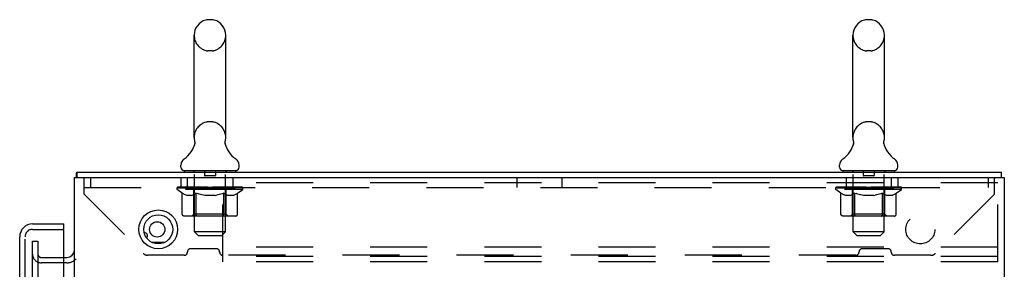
# Model space of a CAD drawing. Header units: inches. Extents: x 0 to 201, y 0 to 130.
# Tile 35 of 36: x 122 to 141, y 85 to 90. Entities that reach past the tile are written whole.
import ezdxf

# ---------------------------------------------------------------- set-up
doc = ezdxf.new("R2010")
doc.units = ezdxf.units.IN
doc.header["$LTSCALE"] = 11.043285
doc.header["$MEASUREMENT"] = 0
doc.linetypes.add('HIDDEN', pattern=[0.2, 0.1, -0.1])
doc.layers.get('0').update_dxf_attribs({"linetype": 'CONTINUOUS'})
doc.layers.add('DEFAULT_2', color=8, linetype='HIDDEN')
doc.layers.add('DOOR_ASSEMBLY', color=7, linetype='CONTINUOUS')

msp = doc.modelspace()

# ---------------------------------------------------------------- linework, layer by layer
at = {"color": 7, "linetype": 'Continuous'}
for p, q in [((125.504, 89.85), (125.417, 89.85)), ((138.254, 89.85), (138.167, 89.85)), ((125.154, 87.575), (125.154, 89.55)), ((125.766, 87.575), (125.766, 89.55)), ((137.904, 87.575), (137.904, 89.55)), ((138.516, 87.575), (138.516, 89.55)), ((125.755, 87.486), (125.756, 87.491)), ((125.755, 87.481), (125.755, 87.486)), ((125.755, 87.476), (125.755, 87.481)), ((125.756, 87.491), (125.756, 87.496)), ((125.757, 87.501), (125.758, 87.505)), ((138.505, 87.486), (138.506, 87.491)), ((138.505, 87.481), (138.505, 87.486)), ((138.505, 87.476), (138.505, 87.481)), ((138.506, 87.491), (138.506, 87.496)), ((138.507, 87.501), (138.508, 87.505)), ((125.16, 87.432), (125.159, 87.427)), ((125.754, 87.471), (125.755, 87.476)), ((125.755, 87.466), (125.754, 87.471)), ((125.755, 87.461), (125.755, 87.466)), ((125.755, 87.456), (125.755, 87.461)), ((125.756, 87.451), (125.755, 87.456)), ((125.757, 87.446), (125.756, 87.451)), ((125.758, 87.442), (125.757, 87.446)), ((125.759, 87.438), (125.758, 87.442)), ((137.91, 87.432), (137.909, 87.427)), ((138.504, 87.471), (138.505, 87.476)), ((138.505, 87.466), (138.504, 87.471)), ((138.505, 87.461), (138.505, 87.466)), ((138.505, 87.456), (138.505, 87.461)), ((138.506, 87.451), (138.505, 87.456)), ((138.507, 87.446), (138.506, 87.451)), ((138.508, 87.442), (138.507, 87.446)), ((138.509, 87.438), (138.508, 87.442)), ((124.898, 87.003), (124.898, 87.043)), ((124.96, 86.934), (124.96, 86.904)), ((125.96, 86.934), (124.96, 86.934)), ((125.96, 86.934), (125.96, 86.904)), ((126.023, 87.003), (126.023, 87.043)), ((137.648, 87.003), (137.648, 87.043)), ((137.71, 86.934), (137.71, 86.904)), ((138.71, 86.934), (137.71, 86.934)), ((138.71, 86.934), (138.71, 86.904)), ((138.773, 87.003), (138.773, 87.043)), ((122.887, 86.8), (122.887, 86.904)), ((140.783, 86.8), (140.783, 86.904))]:
    msp.add_line(p, q, dxfattribs=at)
at = {"color": 3, "linetype": 'Continuous'}
for p, q in [((122.835, 8.268), (122.835, 86.8)), ((122.835, 86.8), (140.835, 86.8)), ((122.887, 86.904), (140.783, 86.904)), ((140.835, 86.8), (140.835, 8.268)), ((124.332, 85.55), (124.589, 85.55)), ((122.631, 85.258), (122.693, 85.258))]:
    msp.add_line(p, q, dxfattribs=at)
at = {"color": 7, "linetype": 'Continuous'}
for points in [[(125.162, 87.505), (125.163, 87.501), (125.164, 87.496), (125.165, 87.491), (125.166, 87.486), (125.166, 87.481), (125.166, 87.476), (125.166, 87.471), (125.166, 87.466), (125.166, 87.461), (125.165, 87.456), (125.165, 87.451), (125.164, 87.446), (125.163, 87.442), (125.162, 87.437), (125.16, 87.432)], [(125.756, 87.496), (125.757, 87.501), (125.758, 87.505)], [(137.912, 87.505), (137.913, 87.501), (137.914, 87.496), (137.915, 87.491), (137.916, 87.486), (137.916, 87.481), (137.916, 87.476), (137.916, 87.471), (137.916, 87.466), (137.916, 87.461), (137.915, 87.456), (137.915, 87.451), (137.914, 87.446), (137.913, 87.442), (137.912, 87.437), (137.91, 87.432)], [(138.506, 87.496), (138.507, 87.501), (138.508, 87.505)]]:
    msp.add_lwpolyline(points, dxfattribs=at)
at = {"color": 3, "linetype": 'Continuous'}
for points in [[(122.875, 86.8), (122.876, 86.805), (122.876, 86.81), (122.877, 86.816), (122.878, 86.821), (122.878, 86.827), (122.878, 86.832), (122.879, 86.838), (122.879, 86.843), (122.879, 86.848), (122.879, 86.853)], [(122.879, 86.853), (122.879, 86.867), (122.879, 86.871), (122.879, 86.875), (122.879, 86.878), (122.879, 86.882), (122.88, 86.885), (122.88, 86.889), (122.88, 86.891), (122.881, 86.894), (122.881, 86.896), (122.882, 86.898), (122.882, 86.899), (122.883, 86.901), (122.883, 86.902), (122.884, 86.903), (122.885, 86.903), (122.885, 86.904), (122.886, 86.904), (122.887, 86.904)]]:
    msp.add_lwpolyline(points, dxfattribs=at)
for centre, radius in [((124.46, 85.8), 0.375), ((124.439, 85.8), 0.148)]:
    msp.add_circle(centre, radius, dxfattribs=at)
at = {"color": 7, "linetype": 'Continuous'}
msp.add_circle((124.46, 85.8), 0.281, dxfattribs=at)
for centre, radius, start, end in [((125.46, 89.55), 0.306, 105.6303, 180), ((125.417, 89.706), 0.144, 90, 105.6303), ((125.504, 89.706), 0.144, 74.3697, 90), ((125.46, 89.55), 0.306, 0, 74.3697), ((138.21, 89.55), 0.306, 105.6303, 180), ((138.167, 89.706), 0.144, 90, 105.6303), ((138.254, 89.706), 0.144, 74.3697, 90), ((138.21, 89.55), 0.306, 0, 74.3697), ((125.46, 87.575), 0.306, 180, 193.2053), ((125.46, 87.575), 0.306, 346.7947, 360), ((138.21, 87.575), 0.306, 180, 193.2053), ((138.21, 87.575), 0.306, 346.7947, 360), ((124.662, 87.591), 0.523, 304.6624, 347.2389), ((126.258, 87.591), 0.523, 192.7611, 235.3376), ((137.412, 87.591), 0.523, 304.6624, 347.2389), ((139.008, 87.591), 0.523, 192.7611, 235.3376), ((125.042, 87.043), 0.144, 124.6624, 180), ((125.879, 87.043), 0.144, 360, 55.3376), ((137.792, 87.043), 0.144, 124.6624, 180), ((138.629, 87.043), 0.144, 360, 55.3376), ((124.967, 87.003), 0.069, 180, 265), ((125.954, 87.003), 0.069, 275, 360), ((137.717, 87.003), 0.069, 180, 265), ((138.704, 87.003), 0.069, 275, 360)]:
    msp.add_arc(centre, radius, start, end, dxfattribs=at)
at = {"color": 3, "linetype": 'Continuous'}
for centre, radius, start, end in [((124.189, 85.675), 0.0625, 316.8412, 92.6162), ((122.693, 85.401), 0.142, 270, 360)]:
    msp.add_arc(centre, radius, start, end, dxfattribs=at)
at = {"layer": 'DEFAULT_2', "color": 8, "linetype": 'HIDDEN'}
for p, q in [((125.504, 89.25), (125.417, 89.25)), ((138.254, 89.25), (138.167, 89.25)), ((125.504, 87.875), (125.417, 87.875)), ((138.254, 87.875), (138.167, 87.875)), ((125.148, 86.934), (125.148, 86.904)), ((125.355, 86.924), (125.355, 86.844)), ((125.565, 86.924), (125.565, 86.844)), ((125.773, 86.934), (125.773, 86.904)), ((137.898, 86.934), (137.898, 86.904)), ((138.105, 86.924), (138.105, 86.844)), ((138.315, 86.924), (138.315, 86.844)), ((138.523, 86.934), (138.523, 86.904)), ((123.023, 86.482), (123.023, 86.8)), ((123.148, 86.8), (123.148, 86.612)), ((124.898, 86.8), (124.898, 86.612)), ((125.02, 86.8), (125.02, 86.612)), ((125.16, 85.753), (125.16, 86.904)), ((125.555, 86.834), (125.365, 86.834)), ((125.71, 85.175), (125.71, 86.8)), ((125.76, 85.753), (125.76, 86.904)), ((125.9, 86.8), (125.9, 86.612)), ((131.398, 86.8), (131.398, 86.612)), ((132.273, 86.8), (132.273, 86.612)), ((137.773, 86.8), (137.773, 86.612)), ((137.91, 85.753), (137.91, 86.904)), ((138.305, 86.834), (138.115, 86.834)), ((138.51, 85.753), (138.51, 86.904)), ((138.648, 86.8), (138.648, 86.612)), ((138.773, 86.8), (138.773, 86.612)), ((140.523, 86.8), (140.523, 86.612)), ((140.648, 86.482), (140.648, 86.8)), ((140.71, 85.175), (140.71, 86.8)), ((123.023, 86.612), (140.648, 86.612)), ((124.827, 86.568), (124.827, 86.608)), ((124.827, 86.608), (125.133, 86.608)), ((124.924, 86.5), (124.827, 86.568)), ((126.094, 86.568), (124.827, 86.568)), ((124.828, 86.608), (124.828, 86.612)), ((124.948, 86.611), (124.828, 86.612)), ((124.837, 86.608), (124.837, 86.614)), ((124.845, 86.604), (124.845, 86.608)), ((124.845, 86.604), (126.075, 86.604)), ((124.854, 86.604), (124.854, 86.608)), ((124.855, 86.604), (124.855, 86.608)), ((124.865, 86.608), (124.865, 86.614)), ((124.882, 86.604), (124.882, 86.608)), ((124.883, 86.604), (124.883, 86.608)), ((124.912, 86.608), (124.912, 86.614)), ((124.926, 86.604), (124.926, 86.608)), ((124.929, 86.604), (124.929, 86.608)), ((124.948, 86.608), (124.948, 86.611)), ((124.975, 86.608), (124.975, 86.614)), ((124.977, 86.604), (124.977, 86.608)), ((124.977, 86.604), (124.977, 86.608)), ((124.98, 86.604), (124.98, 86.608)), ((124.988, 86.604), (124.988, 86.608)), ((124.988, 86.604), (124.988, 86.608)), ((124.991, 86.604), (124.991, 86.608)), ((124.994, 86.604), (124.994, 86.609)), ((124.999, 86.604), (124.999, 86.608)), ((125.013, 86.604), (125.013, 86.608)), ((125.031, 86.604), (125.031, 86.61)), ((125.031, 86.604), (125.031, 86.608)), ((125.052, 86.604), (125.052, 86.608)), ((125.052, 86.604), (125.052, 86.608)), ((125.053, 86.608), (125.053, 86.614)), ((125.063, 86.604), (125.063, 86.608)), ((125.067, 86.604), (125.067, 86.608)), ((125.076, 86.604), (125.076, 86.608)), ((125.088, 86.604), (125.088, 86.612)), ((125.103, 86.604), (125.103, 86.608)), ((125.106, 86.604), (125.106, 86.608)), ((125.133, 86.604), (125.133, 86.608)), ((125.2, 86.608), (125.138, 86.608)), ((125.144, 86.608), (125.144, 86.614)), ((125.148, 86.096), (125.148, 86.565)), ((125.151, 86.604), (125.151, 86.608)), ((125.155, 86.604), (125.155, 86.608)), ((125.161, 86.604), (125.161, 86.613)), ((125.165, 86.604), (125.165, 86.608)), ((125.176, 86.604), (125.176, 86.608)), ((125.2, 86.604), (125.2, 86.608)), ((125.275, 86.608), (125.216, 86.608)), ((125.237, 86.604), (125.237, 86.608)), ((125.244, 86.608), (125.244, 86.614)), ((125.247, 86.604), (125.247, 86.608)), ((125.25, 86.604), (125.25, 86.614)), ((125.253, 86.604), (125.253, 86.608)), ((125.26, 86.604), (125.26, 86.608)), ((125.275, 86.604), (125.275, 86.608)), ((125.356, 86.608), (125.301, 86.608)), ((125.314, 86.604), (125.314, 86.608)), ((125.346, 86.608), (125.46, 86.614)), ((125.35, 86.608), (125.35, 86.614)), ((125.351, 86.614), (125.35, 86.614)), ((125.351, 86.608), (125.351, 86.614)), ((125.351, 86.604), (125.351, 86.608)), ((125.355, 86.604), (125.355, 86.608)), ((125.356, 86.604), (125.356, 86.608)), ((125.356, 86.604), (125.356, 86.608)), ((125.44, 86.608), (125.391, 86.608)), ((125.397, 86.604), (125.397, 86.608)), ((125.44, 86.604), (125.44, 86.608)), ((125.458, 86.608), (125.458, 86.608)), ((125.458, 86.604), (125.458, 86.608)), ((125.458, 86.604), (125.458, 86.608)), ((125.46, 86.608), (125.46, 86.614)), ((125.46, 86.614), (125.575, 86.608)), ((125.463, 86.604), (125.463, 86.608)), ((125.463, 86.604), (125.463, 86.608)), ((125.463, 86.608), (125.463, 86.608)), ((125.481, 86.604), (125.481, 86.608)), ((125.481, 86.608), (125.529, 86.608)), ((125.524, 86.604), (125.524, 86.608)), ((125.564, 86.604), (125.564, 86.608)), ((125.565, 86.604), (125.565, 86.608)), ((125.565, 86.608), (125.619, 86.608)), ((125.566, 86.604), (125.566, 86.608)), ((125.57, 86.608), (125.57, 86.614)), ((125.57, 86.608), (125.57, 86.614)), ((125.57, 86.614), (125.57, 86.614)), ((125.57, 86.604), (125.57, 86.608)), ((125.606, 86.604), (125.606, 86.608)), ((125.645, 86.604), (125.645, 86.608)), ((125.645, 86.608), (125.705, 86.608)), ((125.661, 86.604), (125.661, 86.608)), ((125.668, 86.604), (125.668, 86.608)), ((125.671, 86.604), (125.671, 86.614)), ((125.673, 86.604), (125.673, 86.608)), ((125.677, 86.608), (125.677, 86.614)), ((125.684, 86.604), (125.684, 86.608)), ((140.71, 86.696), (125.71, 86.696)), ((125.72, 86.604), (125.72, 86.608)), ((125.72, 86.608), (125.782, 86.608)), ((125.744, 86.604), (125.744, 86.608)), ((125.755, 86.604), (125.755, 86.608)), ((125.759, 86.604), (125.759, 86.613)), ((125.766, 86.604), (125.766, 86.608)), ((125.77, 86.604), (125.77, 86.608)), ((125.773, 86.096), (125.773, 86.565)), ((125.777, 86.608), (125.777, 86.614)), ((125.787, 86.604), (125.787, 86.608)), ((125.787, 86.608), (125.989, 86.608)), ((125.815, 86.604), (125.815, 86.608)), ((125.818, 86.604), (125.818, 86.608)), ((125.833, 86.604), (125.833, 86.612)), ((125.844, 86.604), (125.844, 86.608)), ((125.854, 86.604), (125.854, 86.608)), ((125.858, 86.604), (125.858, 86.608)), ((125.867, 86.608), (125.867, 86.614)), ((125.869, 86.604), (125.869, 86.608)), ((125.869, 86.604), (125.869, 86.608)), ((125.889, 86.604), (125.889, 86.61)), ((125.89, 86.604), (125.89, 86.608)), ((125.908, 86.604), (125.908, 86.608)), ((125.922, 86.604), (125.922, 86.608)), ((125.926, 86.604), (125.926, 86.609)), ((125.93, 86.604), (125.93, 86.608)), ((125.933, 86.604), (125.933, 86.608)), ((125.933, 86.604), (125.933, 86.608)), ((125.94, 86.604), (125.94, 86.608)), ((125.943, 86.604), (125.943, 86.608)), ((125.944, 86.604), (125.944, 86.608)), ((125.945, 86.608), (125.945, 86.614)), ((125.992, 86.604), (125.992, 86.608)), ((125.994, 86.604), (125.994, 86.608)), ((125.994, 86.498), (126.094, 86.568)), ((126.009, 86.608), (126.009, 86.614)), ((126.037, 86.604), (126.037, 86.608)), ((126.039, 86.604), (126.039, 86.608)), ((126.055, 86.608), (126.055, 86.614)), ((126.066, 86.604), (126.066, 86.608)), ((126.066, 86.604), (126.066, 86.608)), ((126.075, 86.604), (126.075, 86.608)), ((126.084, 86.608), (126.084, 86.614)), ((126.094, 86.568), (126.094, 86.614)), ((137.577, 86.568), (137.577, 86.608)), ((137.577, 86.608), (137.883, 86.608)), ((137.674, 86.5), (137.577, 86.568)), ((138.844, 86.568), (137.577, 86.568)), ((137.578, 86.608), (137.578, 86.612)), ((137.698, 86.611), (137.578, 86.612)), ((137.587, 86.608), (137.587, 86.614)), ((137.595, 86.604), (137.595, 86.608)), ((137.595, 86.604), (138.825, 86.604)), ((137.604, 86.604), (137.604, 86.608)), ((137.605, 86.604), (137.605, 86.608)), ((137.615, 86.608), (137.615, 86.614)), ((137.632, 86.604), (137.632, 86.608)), ((137.633, 86.604), (137.633, 86.608)), ((137.662, 86.608), (137.662, 86.614)), ((137.676, 86.604), (137.676, 86.608)), ((137.679, 86.604), (137.679, 86.608)), ((137.698, 86.608), (137.698, 86.611)), ((137.725, 86.608), (137.725, 86.614)), ((137.727, 86.604), (137.727, 86.608)), ((137.727, 86.604), (137.727, 86.608)), ((137.73, 86.604), (137.73, 86.608)), ((137.738, 86.604), (137.738, 86.608)), ((137.738, 86.604), (137.738, 86.608)), ((137.741, 86.604), (137.741, 86.608)), ((137.744, 86.604), (137.744, 86.609)), ((137.749, 86.604), (137.749, 86.608)), ((137.763, 86.604), (137.763, 86.608)), ((137.781, 86.604), (137.781, 86.61)), ((137.781, 86.604), (137.781, 86.608)), ((137.802, 86.604), (137.802, 86.608)), ((137.802, 86.604), (137.802, 86.608)), ((137.803, 86.608), (137.803, 86.614)), ((137.813, 86.604), (137.813, 86.608)), ((137.817, 86.604), (137.817, 86.608)), ((137.826, 86.604), (137.826, 86.608)), ((137.838, 86.604), (137.838, 86.612)), ((137.853, 86.604), (137.853, 86.608)), ((137.856, 86.604), (137.856, 86.608)), ((137.883, 86.604), (137.883, 86.608)), ((137.95, 86.608), (137.888, 86.608)), ((137.894, 86.608), (137.894, 86.614)), ((137.898, 86.096), (137.898, 86.565)), ((137.901, 86.604), (137.901, 86.608)), ((137.905, 86.604), (137.905, 86.608)), ((137.911, 86.604), (137.911, 86.613)), ((137.915, 86.604), (137.915, 86.608)), ((137.926, 86.604), (137.926, 86.608)), ((137.95, 86.604), (137.95, 86.608)), ((138.025, 86.608), (137.966, 86.608)), ((137.987, 86.604), (137.987, 86.608)), ((137.994, 86.608), (137.994, 86.614)), ((137.997, 86.604), (137.997, 86.608)), ((138, 86.604), (138, 86.614)), ((138.003, 86.604), (138.003, 86.608)), ((138.01, 86.604), (138.01, 86.608)), ((138.025, 86.604), (138.025, 86.608)), ((138.106, 86.608), (138.051, 86.608)), ((138.064, 86.604), (138.064, 86.608)), ((138.096, 86.608), (138.21, 86.614)), ((138.1, 86.608), (138.1, 86.614)), ((138.101, 86.614), (138.1, 86.614)), ((138.101, 86.608), (138.101, 86.614)), ((138.101, 86.604), (138.101, 86.608)), ((138.105, 86.604), (138.105, 86.608)), ((138.106, 86.604), (138.106, 86.608)), ((138.106, 86.604), (138.106, 86.608)), ((138.19, 86.608), (138.141, 86.608)), ((138.147, 86.604), (138.147, 86.608)), ((138.19, 86.604), (138.19, 86.608)), ((138.208, 86.608), (138.208, 86.608)), ((138.208, 86.604), (138.208, 86.608)), ((138.208, 86.604), (138.208, 86.608)), ((138.21, 86.608), (138.21, 86.614)), ((138.21, 86.614), (138.325, 86.608)), ((138.213, 86.604), (138.213, 86.608)), ((138.213, 86.604), (138.213, 86.608)), ((138.213, 86.608), (138.213, 86.608)), ((138.231, 86.604), (138.231, 86.608)), ((138.231, 86.608), (138.279, 86.608)), ((138.274, 86.604), (138.274, 86.608)), ((138.314, 86.604), (138.314, 86.608)), ((138.315, 86.604), (138.315, 86.608)), ((138.315, 86.608), (138.369, 86.608)), ((138.316, 86.604), (138.316, 86.608)), ((138.32, 86.608), (138.32, 86.614)), ((138.32, 86.608), (138.32, 86.614)), ((138.32, 86.614), (138.32, 86.614)), ((138.32, 86.604), (138.32, 86.608)), ((138.356, 86.604), (138.356, 86.608)), ((138.395, 86.604), (138.395, 86.608)), ((138.395, 86.608), (138.455, 86.608)), ((138.411, 86.604), (138.411, 86.608)), ((138.418, 86.604), (138.418, 86.608)), ((138.421, 86.604), (138.421, 86.614)), ((138.423, 86.604), (138.423, 86.608)), ((138.427, 86.608), (138.427, 86.614)), ((138.434, 86.604), (138.434, 86.608)), ((138.47, 86.604), (138.47, 86.608)), ((138.47, 86.608), (138.532, 86.608)), ((138.494, 86.604), (138.494, 86.608)), ((138.505, 86.604), (138.505, 86.608)), ((138.51, 86.604), (138.51, 86.613)), ((138.516, 86.604), (138.516, 86.608)), ((138.52, 86.604), (138.52, 86.608)), ((138.523, 86.096), (138.523, 86.565)), ((138.527, 86.608), (138.527, 86.614)), ((138.537, 86.604), (138.537, 86.608)), ((138.537, 86.608), (138.739, 86.608)), ((138.565, 86.604), (138.565, 86.608)), ((138.568, 86.604), (138.568, 86.608)), ((138.583, 86.604), (138.583, 86.612)), ((138.594, 86.604), (138.594, 86.608)), ((138.604, 86.604), (138.604, 86.608)), ((138.608, 86.604), (138.608, 86.608)), ((138.617, 86.608), (138.617, 86.614)), ((138.619, 86.604), (138.619, 86.608)), ((138.619, 86.604), (138.619, 86.608)), ((138.639, 86.604), (138.639, 86.61)), ((138.64, 86.604), (138.64, 86.608)), ((138.658, 86.604), (138.658, 86.608)), ((138.672, 86.604), (138.672, 86.608)), ((138.676, 86.604), (138.676, 86.609)), ((138.68, 86.604), (138.68, 86.608)), ((138.683, 86.604), (138.683, 86.608)), ((138.683, 86.604), (138.683, 86.608)), ((138.69, 86.604), (138.69, 86.608)), ((138.693, 86.604), (138.693, 86.608)), ((138.694, 86.604), (138.694, 86.608)), ((138.695, 86.608), (138.695, 86.614)), ((138.742, 86.604), (138.742, 86.608)), ((138.744, 86.604), (138.744, 86.608)), ((138.744, 86.498), (138.844, 86.568)), ((138.759, 86.608), (138.759, 86.614)), ((138.787, 86.604), (138.787, 86.608)), ((138.789, 86.604), (138.789, 86.608)), ((138.805, 86.608), (138.805, 86.614)), ((138.816, 86.604), (138.816, 86.608)), ((138.816, 86.604), (138.816, 86.608)), ((138.825, 86.604), (138.825, 86.608)), ((138.834, 86.608), (138.834, 86.614)), ((138.844, 86.568), (138.844, 86.614)), ((123.023, 86.482), (124.168, 85.338)), ((124.924, 86.093), (124.924, 86.5)), ((124.924, 86.5), (124.939, 86.49)), ((124.954, 86.481), (124.939, 86.49)), ((124.968, 86.473), (124.953, 86.481)), ((124.983, 86.466), (124.968, 86.473)), ((124.997, 86.461), (124.982, 86.466)), ((125.011, 86.456), (124.997, 86.461)), ((125.105, 86.456), (125.011, 86.456)), ((125.105, 86.456), (125.119, 86.461)), ((125.134, 86.466), (125.119, 86.461)), ((125.148, 86.473), (125.133, 86.466)), ((125.162, 86.481), (125.148, 86.473)), ((125.177, 86.49), (125.162, 86.481)), ((125.192, 86.499), (125.177, 86.49)), ((125.177, 86.49), (125.192, 86.499)), ((125.192, 86.093), (125.192, 86.499)), ((125.192, 86.499), (125.221, 86.49)), ((125.25, 86.481), (125.22, 86.49)), ((125.278, 86.473), (125.249, 86.481)), ((125.306, 86.466), (125.277, 86.473)), ((125.334, 86.461), (125.305, 86.467)), ((125.361, 86.456), (125.333, 86.461)), ((125.559, 86.456), (125.361, 86.456)), ((125.559, 86.456), (125.587, 86.461)), ((125.615, 86.466), (125.587, 86.461)), ((125.642, 86.473), (125.614, 86.466)), ((125.67, 86.481), (125.642, 86.473)), ((125.698, 86.489), (125.67, 86.48)), ((125.727, 86.499), (125.698, 86.489)), ((125.727, 86.093), (125.727, 86.499)), ((125.727, 86.499), (125.741, 86.489)), ((125.755, 86.481), (125.741, 86.489)), ((125.768, 86.473), (125.755, 86.481)), ((125.782, 86.466), (125.768, 86.473)), ((125.796, 86.461), (125.782, 86.466)), ((125.809, 86.456), (125.795, 86.461)), ((125.913, 86.456), (125.809, 86.456)), ((125.913, 86.456), (125.926, 86.461)), ((125.94, 86.466), (125.926, 86.461)), ((125.953, 86.473), (125.939, 86.466)), ((125.967, 86.48), (125.953, 86.473)), ((125.98, 86.489), (125.966, 86.48)), ((125.994, 86.498), (125.98, 86.489)), ((125.994, 86.093), (125.994, 86.498)), ((137.674, 86.093), (137.674, 86.5)), ((137.674, 86.5), (137.689, 86.49)), ((137.704, 86.481), (137.689, 86.49)), ((137.718, 86.473), (137.703, 86.481)), ((137.733, 86.466), (137.718, 86.473)), ((137.747, 86.461), (137.732, 86.466)), ((137.761, 86.456), (137.747, 86.461)), ((137.855, 86.456), (137.761, 86.456)), ((137.855, 86.456), (137.869, 86.461)), ((137.884, 86.466), (137.869, 86.461)), ((137.898, 86.473), (137.883, 86.466)), ((137.912, 86.481), (137.898, 86.473)), ((137.927, 86.49), (137.912, 86.481)), ((137.942, 86.499), (137.927, 86.49)), ((137.942, 86.093), (137.942, 86.499)), ((137.942, 86.499), (137.971, 86.49)), ((138, 86.481), (137.97, 86.49)), ((138.028, 86.473), (137.999, 86.481)), ((138.056, 86.466), (138.027, 86.473)), ((138.084, 86.461), (138.055, 86.467)), ((138.111, 86.456), (138.083, 86.461)), ((138.309, 86.456), (138.111, 86.456)), ((138.309, 86.456), (138.337, 86.461)), ((138.365, 86.466), (138.337, 86.461)), ((138.392, 86.473), (138.364, 86.466)), ((138.42, 86.481), (138.392, 86.473)), ((138.448, 86.489), (138.42, 86.48)), ((138.477, 86.499), (138.448, 86.489)), ((138.477, 86.093), (138.477, 86.499)), ((138.477, 86.499), (138.491, 86.489)), ((138.505, 86.481), (138.491, 86.489)), ((138.518, 86.473), (138.505, 86.481)), ((138.532, 86.466), (138.518, 86.473)), ((138.546, 86.461), (138.532, 86.466)), ((138.559, 86.456), (138.545, 86.461)), ((138.663, 86.456), (138.559, 86.456)), ((138.663, 86.456), (138.676, 86.461)), ((138.69, 86.466), (138.676, 86.461)), ((138.703, 86.473), (138.689, 86.466)), ((138.717, 86.48), (138.703, 86.473)), ((138.73, 86.489), (138.716, 86.48)), ((138.744, 86.498), (138.73, 86.489)), ((138.744, 86.093), (138.744, 86.498)), ((140.648, 86.482), (139.503, 85.338)), ((125.952, 86.056), (124.967, 86.056)), ((125.148, 86.096), (125.108, 86.056)), ((125.773, 86.096), (125.148, 86.096)), ((125.705, 86.056), (125.708, 86.056)), ((125.713, 86.059), (125.715, 86.061)), ((125.715, 86.061), (125.718, 86.063)), ((125.773, 86.096), (125.813, 86.056)), ((138.702, 86.056), (137.717, 86.056)), ((137.898, 86.096), (137.858, 86.056)), ((138.523, 86.096), (137.898, 86.096)), ((138.455, 86.056), (138.458, 86.056)), ((138.463, 86.059), (138.465, 86.061)), ((138.465, 86.061), (138.468, 86.063)), ((138.523, 86.096), (138.563, 86.056)), ((122.023, 9.498), (122.023, 85.571)), ((122.023, 85.571), (122.127, 85.571)), ((122.127, 85.571), (122.127, 9.498)), ((125.229, 85.684), (125.16, 85.753)), ((125.76, 85.753), (125.16, 85.753)), ((125.229, 85.684), (125.691, 85.684)), ((125.691, 85.684), (125.76, 85.753)), ((137.979, 85.684), (137.91, 85.753)), ((138.51, 85.753), (137.91, 85.753)), ((137.979, 85.684), (138.441, 85.684)), ((138.441, 85.684), (138.51, 85.753)), ((125.589, 85.424), (125.082, 85.424)), ((140.71, 85.456), (125.71, 85.456)), ((138.589, 85.424), (138.082, 85.424)), ((122.197, 85.258), (122.631, 85.258)), ((124.964, 85.299), (124.26, 85.299)), ((125.023, 85.359), (125.023, 85.365)), ((125.648, 85.359), (125.648, 85.365)), ((137.964, 85.299), (125.707, 85.299)), ((140.71, 85.279), (125.71, 85.279)), ((138.023, 85.359), (138.023, 85.365)), ((138.648, 85.359), (138.648, 85.365)), ((139.411, 85.299), (138.707, 85.299)), ((122.693, 85.154), (122.197, 85.154)), ((140.71, 85.175), (125.71, 85.175))]:
    msp.add_line(p, q, dxfattribs=at)
for points in [[(124.967, 86.056), (124.962, 86.056), (124.956, 86.057), (124.951, 86.059), (124.947, 86.061), (124.942, 86.063), (124.938, 86.066), (124.934, 86.07), (124.93, 86.074), (124.928, 86.078), (124.926, 86.083), (124.924, 86.088), (124.924, 86.093)], [(125.213, 86.056), (125.21, 86.056), (125.208, 86.057), (125.205, 86.059), (125.203, 86.061), (125.201, 86.063), (125.198, 86.066), (125.196, 86.07), (125.195, 86.074), (125.193, 86.078), (125.192, 86.083), (125.192, 86.088), (125.192, 86.093)], [(125.708, 86.056), (125.71, 86.057), (125.713, 86.059)], [(125.718, 86.063), (125.72, 86.066), (125.722, 86.07), (125.723, 86.074), (125.725, 86.078)], [(125.72, 86.066), (125.722, 86.07), (125.723, 86.074)], [(125.725, 86.078), (125.726, 86.083), (125.727, 86.088), (125.727, 86.093)], [(125.726, 86.083), (125.726, 86.088), (125.727, 86.093)], [(125.952, 86.056), (125.957, 86.056), (125.962, 86.057), (125.967, 86.059), (125.972, 86.061), (125.976, 86.063), (125.981, 86.066), (125.984, 86.07), (125.988, 86.074), (125.991, 86.078), (125.993, 86.083), (125.994, 86.088), (125.994, 86.093)], [(137.717, 86.056), (137.712, 86.056), (137.706, 86.057), (137.701, 86.059), (137.697, 86.061), (137.692, 86.063), (137.688, 86.066), (137.684, 86.07), (137.68, 86.074), (137.678, 86.078), (137.676, 86.083), (137.674, 86.088), (137.674, 86.093)], [(137.963, 86.056), (137.96, 86.056), (137.958, 86.057), (137.955, 86.059), (137.953, 86.061), (137.951, 86.063), (137.948, 86.066), (137.946, 86.07), (137.945, 86.074), (137.943, 86.078), (137.942, 86.083), (137.942, 86.088), (137.942, 86.093)], [(138.458, 86.056), (138.46, 86.057), (138.463, 86.059)], [(138.468, 86.063), (138.47, 86.066), (138.472, 86.07), (138.473, 86.074), (138.475, 86.078)], [(138.47, 86.066), (138.472, 86.07), (138.473, 86.074)], [(138.475, 86.078), (138.476, 86.083), (138.477, 86.088), (138.477, 86.093)], [(138.476, 86.083), (138.476, 86.088), (138.477, 86.093)], [(138.702, 86.056), (138.707, 86.056), (138.712, 86.057), (138.717, 86.059), (138.722, 86.061), (138.726, 86.063), (138.731, 86.066), (138.734, 86.07), (138.738, 86.074), (138.741, 86.078), (138.743, 86.083), (138.744, 86.088), (138.744, 86.093)]]:
    msp.add_lwpolyline(points, dxfattribs=at)
msp.add_circle((139.21, 85.8), 0.281, dxfattribs=at)
for centre, radius, start, end in [((125.46, 89.55), 0.306, 180, 254.3697), ((125.46, 89.55), 0.306, 285.6303, 360), ((138.21, 89.55), 0.306, 180, 254.3697), ((138.21, 89.55), 0.306, 285.6303, 360), ((125.417, 89.394), 0.144, 254.3697, 270), ((125.504, 89.394), 0.144, 270, 285.6303), ((138.167, 89.394), 0.144, 254.3697, 270), ((138.254, 89.394), 0.144, 270, 285.6303), ((125.46, 87.575), 0.306, 105.6303, 180), ((125.417, 87.731), 0.144, 90, 105.6303), ((125.504, 87.731), 0.144, 74.3697, 90), ((125.46, 87.575), 0.306, 0, 74.3697), ((138.21, 87.575), 0.306, 105.6303, 180), ((138.167, 87.731), 0.144, 90, 105.6303), ((138.254, 87.731), 0.144, 74.3697, 90), ((138.21, 87.575), 0.306, 0, 74.3697), ((124.967, 87.003), 0.069, 265, 270), ((125.13, 86.904), 0.03, 0, 90), ((125.345, 86.924), 0.01, 0, 90), ((125.575, 86.924), 0.01, 90, 180), ((125.79, 86.904), 0.03, 90, 180), ((125.954, 87.003), 0.069, 270, 275), ((137.717, 87.003), 0.069, 265, 270), ((137.88, 86.904), 0.03, 0, 90), ((138.095, 86.924), 0.01, 0, 90), ((138.325, 86.924), 0.01, 90, 180), ((138.54, 86.904), 0.03, 90, 180), ((138.704, 87.003), 0.069, 270, 275), ((125.365, 86.844), 0.01, 180, 270), ((125.555, 86.844), 0.01, 270, 360), ((138.115, 86.844), 0.01, 180, 270), ((138.305, 86.844), 0.01, 270, 360), ((125.108, 86.565), 0.0398, 0, 90), ((125.813, 86.565), 0.0398, 90, 180), ((137.858, 86.565), 0.0398, 0, 90), ((138.563, 86.565), 0.0398, 90, 180), ((125.082, 85.365), 0.0591, 90, 180), ((125.589, 85.365), 0.0591, 0, 90), ((138.082, 85.365), 0.0591, 90, 180), ((138.589, 85.365), 0.0591, 0, 90), ((122.197, 85.328), 0.174, 180, 270), ((122.197, 85.328), 0.07, 180, 270), ((122.693, 85.401), 0.246, 270, 315.7759), ((124.26, 85.429), 0.13, 225, 270), ((124.964, 85.359), 0.0591, 270, 360), ((125.707, 85.359), 0.0591, 180, 270), ((137.964, 85.359), 0.0591, 270, 360), ((138.707, 85.359), 0.0591, 180, 270), ((139.411, 85.429), 0.13, 270, 315)]:
    msp.add_arc(centre, radius, start, end, dxfattribs=at)
for centre, major_axis, ratio, start_param, end_param in [((125.46, 86.614), (0.633, 0.007), 0.05963, 9.249616, 9.431313), ((125.46, 86.614), (0.633, 0), 0.060556, -3.083241, -2.96706), ((125.46, 86.614), (0.633, 0.013), 0.05688, 2.791345, 2.965878), ((124.851, 86.603), (0.198, -0.002), 0.05963, 0.605815, 1.645666), ((124.783, 86.603), (0.198, 0.002), 0.05963, 0.25549, 1.295341), ((125.46, 86.614), (0.633, -0.007), 0.05963, -2.96643, -2.791898), ((124.783, 86.596), (0.198, 0.004), 0.05688, 1.20151, 1.294789), ((124.851, 86.596), (0.198, 0), 0.060556, 1.551758, 1.645036), ((124.807, 86.596), (0.198, 0.002), 0.05963, 1.170259, 1.376596), ((124.853, 86.598), (0.164, 0.002), 0.05963, 1.065228, 1.614276), ((124.833, 86.598), (0.164, 0.003), 0.05688, 0.890143, 1.43919), ((124.891, 86.598), (0.164, 0), 0.060556, 1.240391, 1.789438), ((125.46, 86.614), (0.633, 0.019), 0.052395, 2.616403, 2.790936), ((124.914, 86.603), (0.198, -0.004), 0.05688, 0.7809, 1.820751), ((124.779, 86.603), (0.198, 0.004), 0.05688, 0.080405, 1.120256), ((125.46, 86.614), (0.633, -0.013), 0.05688, -2.791345, -2.616812), ((124.779, 86.596), (0.198, 0.006), 0.052395, 1.026568, 1.119847), ((124.914, 86.596), (0.198, -0.002), 0.05963, 1.72692, 1.820198), ((124.832, 86.598), (0.164, 0.005), 0.052395, 0.715201, 1.264248), ((124.946, 86.598), (0.164, -0.002), 0.05963, 1.415553, 1.9646), ((125.46, 86.614), (0.633, 0.025), 0.046319, 2.441654, 2.616187), ((124.993, 86.603), (0.198, -0.006), 0.052395, 0.955842, 1.995693), ((124.796, 86.603), (0.198, 0.006), 0.052395, -0.094537, 0.945314), ((125.46, 86.614), (0.633, -0.019), 0.052395, -2.616403, -2.44187), ((124.796, 86.596), (0.198, 0.008), 0.046319, 0.851819, 0.945098), ((124.993, 86.596), (0.198, -0.004), 0.05688, 1.902006, 1.995284), ((124.851, 86.598), (0.164, 0.006), 0.046319, 0.540452, 1.089499), ((125.017, 86.598), (0.164, -0.003), 0.05688, 1.590638, 2.139686), ((124.807, 86.603), (0.198, 0), 0.060556, 0.430652, 0.777569), ((125.46, 86.614), (0.633, 0.029), 0.038841, 2.267123, 2.441656), ((125.087, 86.603), (0.198, -0.008), 0.046319, 1.130591, 2.170442), ((125.46, 86.614), (0.633, -0.025), 0.046319, -2.441654, -2.267121), ((124.833, 86.603), (0.198, 0.008), 0.046319, -0.269286, 0.770565), ((124.833, 86.596), (0.198, 0.009), 0.038841, 0.677289, 0.770567), ((125.087, 86.596), (0.198, -0.006), 0.052395, 2.076947, 2.170226), ((124.888, 86.598), (0.164, 0.008), 0.038841, 0.365921, 0.914969), ((125.102, 86.598), (0.164, -0.005), 0.052395, 1.76558, 2.314627), ((125.46, 86.614), (0.633, 0.033), 0.030195, 2.09281, 2.267343), ((125.192, 86.603), (0.198, -0.009), 0.038841, 1.305122, 2.344973), ((125.46, 86.614), (0.633, -0.029), 0.038841, -2.267123, -2.092591), ((124.89, 86.603), (0.198, 0.009), 0.038841, -0.443817, 0.596034), ((124.89, 86.596), (0.198, 0.01), 0.030195, 0.502975, 0.596254), ((125.192, 86.596), (0.198, -0.008), 0.046319, 2.251696, 2.344975), ((124.942, 86.598), (0.164, 0.009), 0.030195, 0.191608, 0.740655), ((125.198, 86.598), (0.164, -0.006), 0.046319, 1.940329, 2.489376), ((124.963, 86.603), (0.198, 0.01), 0.030195, -0.61813, 0.421721), ((125.46, 86.614), (0.633, 0.036), 0.020645, 1.918687, 2.09322), ((125.305, 86.603), (0.198, -0.01), 0.030195, 1.479435, 2.519286), ((125.46, 86.614), (0.633, -0.033), 0.030195, -2.09281, -1.918277), ((124.963, 86.596), (0.198, 0.011), 0.020645, 0.328852, 0.422131), ((125.305, 86.596), (0.198, -0.009), 0.038841, 2.426227, 2.519505), ((125.012, 86.598), (0.164, 0.009), 0.020645, 0.017485, 0.566532), ((125.301, 86.598), (0.164, -0.008), 0.038841, 2.11486, 2.663907), ((125.052, 86.603), (0.198, 0.011), 0.020645, -0.792253, 0.247598), ((125.46, 86.614), (0.633, 0.038), 0.010478, 1.744704, 1.919237), ((125.422, 86.603), (0.198, -0.011), 0.020645, 1.653558, 2.693409), ((125.46, 86.614), (0.633, -0.036), 0.020645, -1.918687, -1.744154), ((125.052, 86.596), (0.198, 0.012), 0.010478, 0.154869, 0.248148), ((125.422, 86.596), (0.198, -0.01), 0.030195, 2.60054, 2.693819), ((125.096, 86.598), (0.164, 0.01), 0.010478, 6.126688, 6.675735), ((125.409, 86.598), (0.164, -0.009), 0.030195, 2.289173, 2.83822), ((125.153, 86.603), (0.198, 0.012), 0.010478, -0.966236, -0.000846), ((125.541, 86.603), (0.198, -0.012), 0.010478, 1.827541, 2.867392), ((125.46, 86.614), (0.633, -0.038), 0.010478, -1.744704, -1.570171), ((125.541, 86.596), (0.198, -0.011), 0.020645, 2.774664, 2.867942), ((125.519, 86.598), (0.164, -0.009), 0.020645, 2.463296, 3.012344), ((125.38, 86.603), (0.198, 0.012), 0.010478, 0.274201, 1.314052), ((125.294, 86.598), (0.164, 0.01), 0.010478, -0.000483, 0.504314), ((125.263, 86.596), (0.198, 0.012), 0.010478, 0.099668, 0.192946), ((125.46, 86.614), (0.633, 0.038), 0.010478, -1.571421, -1.396888), ((125.658, 86.596), (0.198, -0.012), 0.010478, 2.948646, 3.041925), ((125.627, 86.598), (0.164, -0.01), 0.010478, 2.637279, 3.142076), ((125.498, 86.603), (0.198, 0.011), 0.020645, 0.448184, 1.488034), ((125.402, 86.598), (0.164, 0.009), 0.020645, 0.129249, 0.678296), ((125.38, 86.596), (0.198, 0.011), 0.020645, 0.273651, 0.366929), ((125.46, 86.614), (0.633, 0.036), 0.020645, -1.397439, -1.222906), ((125.768, 86.603), (0.198, -0.012), 0.010478, -3.140747, -2.175357), ((125.46, 86.614), (0.633, -0.038), 0.010478, 1.222355, 1.396888), ((125.616, 86.603), (0.198, 0.01), 0.030195, 0.622307, 1.662158), ((125.511, 86.598), (0.164, 0.009), 0.030195, 0.303372, 0.852419), ((125.825, 86.598), (0.164, -0.01), 0.010478, 2.749043, 3.29809), ((125.869, 86.603), (0.198, -0.011), 0.020645, 2.893995, 3.933846), ((125.498, 86.596), (0.198, 0.01), 0.030195, 0.447774, 0.541052), ((125.869, 86.596), (0.198, -0.012), 0.010478, 2.893445, 2.986723), ((125.46, 86.614), (0.633, 0.033), 0.030195, -1.223315, -1.048783), ((125.46, 86.614), (0.633, -0.036), 0.020645, 1.048373, 1.222906), ((125.729, 86.603), (0.198, 0.009), 0.038841, 0.79662, 1.836471), ((125.62, 86.598), (0.164, 0.008), 0.038841, 0.477686, 1.026733), ((125.909, 86.598), (0.164, -0.009), 0.020645, 2.57506, 3.124108), ((125.958, 86.603), (0.198, -0.01), 0.030195, 2.719872, 3.759723), ((125.834, 86.603), (0.198, 0.008), 0.046319, 0.971151, 2.011002), ((125.616, 86.596), (0.198, 0.009), 0.038841, 0.622087, 0.715366), ((125.958, 86.596), (0.198, -0.011), 0.020645, 2.719462, 2.812741), ((125.46, 86.614), (0.633, 0.029), 0.038841, -1.049002, -0.874469), ((125.46, 86.614), (0.633, -0.033), 0.030195, 0.87425, 1.048783), ((125.723, 86.598), (0.164, 0.006), 0.046319, 0.652216, 1.201263), ((125.927, 86.603), (0.198, 0.006), 0.052395, 1.1459, 2.185751), ((125.979, 86.598), (0.164, -0.009), 0.030195, 2.400937, 2.949985), ((126.031, 86.603), (0.198, -0.009), 0.038841, 2.545558, 3.585409), ((125.819, 86.598), (0.164, 0.005), 0.052395, 0.826965, 1.376012), ((125.729, 86.596), (0.198, 0.008), 0.046319, 0.796618, 0.889896), ((126.031, 86.596), (0.198, -0.01), 0.030195, 2.545339, 2.638617), ((126.007, 86.603), (0.198, 0.004), 0.05688, 1.320842, 2.360692), ((125.46, 86.614), (0.633, 0.025), 0.046319, -0.874471, -0.699939), ((125.46, 86.614), (0.633, -0.029), 0.038841, 0.699936, 0.874469), ((126.087, 86.603), (0.198, -0.008), 0.046319, 2.371028, 3.410879), ((126.033, 86.598), (0.164, -0.008), 0.038841, 2.226624, 2.775671), ((126.069, 86.603), (0.198, 0.002), 0.05963, 1.495927, 2.535778), ((125.903, 86.598), (0.164, 0.003), 0.05688, 1.001907, 1.550954), ((126.125, 86.603), (0.198, -0.006), 0.052395, 2.196279, 3.23613), ((126.07, 86.598), (0.164, -0.006), 0.046319, 2.052093, 2.601141), ((125.834, 86.596), (0.198, 0.006), 0.052395, 0.971367, 1.064645), ((126.113, 86.603), (0.198, 0), 0.060556, 1.671089, 2.71094), ((126.087, 86.596), (0.198, -0.009), 0.038841, 2.371026, 2.464304), ((126.141, 86.603), (0.198, -0.004), 0.05688, 2.021337, 3.061188), ((125.46, 86.614), (0.633, 0.019), 0.052395, -0.699723, -0.52519), ((125.46, 86.614), (0.633, -0.025), 0.046319, 0.525406, 0.699939), ((126.138, 86.603), (0.198, -0.002), 0.05963, 1.846251, 2.886102), ((125.974, 86.598), (0.164, 0.002), 0.05963, 1.176993, 1.72604), ((126.089, 86.598), (0.164, -0.005), 0.052395, 1.877344, 2.426392), ((126.03, 86.598), (0.164, 0), 0.060556, 1.352155, 1.901202), ((126.088, 86.598), (0.164, -0.003), 0.05688, 1.702402, 2.25145), ((126.068, 86.598), (0.164, -0.002), 0.05963, 1.527317, 2.076364), ((125.927, 86.596), (0.198, 0.004), 0.05688, 1.146309, 1.239587), ((126.125, 86.596), (0.198, -0.008), 0.046319, 2.196495, 2.289773), ((125.46, 86.614), (0.633, 0.013), 0.05688, -0.524781, -0.350248), ((125.46, 86.614), (0.633, -0.019), 0.052395, 0.350657, 0.52519), ((126.007, 86.596), (0.198, 0.002), 0.05963, 1.321394, 1.414673), ((126.141, 86.596), (0.198, -0.006), 0.052395, 2.021746, 2.115024), ((125.46, 86.614), (0.633, 0.007), 0.05963, -0.349695, -0.175162), ((125.46, 86.614), (0.633, -0.013), 0.05688, 0.175715, 0.350248), ((126.069, 86.596), (0.198, 0), 0.060556, 1.496556, 1.589835), ((126.138, 86.596), (0.198, -0.004), 0.05688, 1.846804, 1.940083), ((126.113, 86.596), (0.198, -0.002), 0.05963, 1.671719, 1.764997), ((125.46, 86.614), (0.633, 0), 0.060556, -0.174533, 0), ((125.46, 86.614), (0.633, -0.007), 0.05963, 0.000629, 0.175162), ((138.21, 86.614), (0.633, 0.007), 0.05963, 9.249616, 9.431313), ((138.21, 86.614), (0.633, 0), 0.060556, -3.083241, -2.96706), ((138.21, 86.614), (0.633, 0.013), 0.05688, 2.791345, 2.965878), ((137.601, 86.603), (0.198, -0.002), 0.05963, 0.605815, 1.645666), ((137.533, 86.603), (0.198, 0.002), 0.05963, 0.25549, 1.295341), ((138.21, 86.614), (0.633, -0.007), 0.05963, -2.96643, -2.791898), ((137.533, 86.596), (0.198, 0.004), 0.05688, 1.20151, 1.294789), ((137.601, 86.596), (0.198, 0), 0.060556, 1.551758, 1.645036), ((137.557, 86.596), (0.198, 0.002), 0.05963, 1.170259, 1.376596), ((137.603, 86.598), (0.164, 0.002), 0.05963, 1.065228, 1.614276), ((137.583, 86.598), (0.164, 0.003), 0.05688, 0.890143, 1.43919), ((137.641, 86.598), (0.164, 0), 0.060556, 1.240391, 1.789438), ((138.21, 86.614), (0.633, 0.019), 0.052395, 2.616403, 2.790936), ((137.664, 86.603), (0.198, -0.004), 0.05688, 0.7809, 1.820751), ((137.529, 86.603), (0.198, 0.004), 0.05688, 0.080405, 1.120256), ((138.21, 86.614), (0.633, -0.013), 0.05688, -2.791345, -2.616812), ((137.529, 86.596), (0.198, 0.006), 0.052395, 1.026568, 1.119847), ((137.664, 86.596), (0.198, -0.002), 0.05963, 1.72692, 1.820198), ((137.582, 86.598), (0.164, 0.005), 0.052395, 0.715201, 1.264248), ((137.696, 86.598), (0.164, -0.002), 0.05963, 1.415553, 1.9646), ((138.21, 86.614), (0.633, 0.025), 0.046319, 2.441654, 2.616187), ((137.743, 86.603), (0.198, -0.006), 0.052395, 0.955842, 1.995693), ((137.546, 86.603), (0.198, 0.006), 0.052395, -0.094537, 0.945314), ((138.21, 86.614), (0.633, -0.019), 0.052395, -2.616403, -2.44187), ((137.546, 86.596), (0.198, 0.008), 0.046319, 0.851819, 0.945098), ((137.743, 86.596), (0.198, -0.004), 0.05688, 1.902006, 1.995284), ((137.601, 86.598), (0.164, 0.006), 0.046319, 0.540452, 1.089499), ((137.767, 86.598), (0.164, -0.003), 0.05688, 1.590638, 2.139686), ((137.557, 86.603), (0.198, 0), 0.060556, 0.430652, 0.777569), ((138.21, 86.614), (0.633, 0.029), 0.038841, 2.267123, 2.441656), ((137.837, 86.603), (0.198, -0.008), 0.046319, 1.130591, 2.170442), ((138.21, 86.614), (0.633, -0.025), 0.046319, -2.441654, -2.267121), ((137.583, 86.603), (0.198, 0.008), 0.046319, -0.269286, 0.770565), ((137.583, 86.596), (0.198, 0.009), 0.038841, 0.677289, 0.770567), ((137.837, 86.596), (0.198, -0.006), 0.052395, 2.076947, 2.170226), ((137.638, 86.598), (0.164, 0.008), 0.038841, 0.365921, 0.914969), ((137.852, 86.598), (0.164, -0.005), 0.052395, 1.76558, 2.314627), ((138.21, 86.614), (0.633, 0.033), 0.030195, 2.09281, 2.267343), ((137.942, 86.603), (0.198, -0.009), 0.038841, 1.305122, 2.344973), ((138.21, 86.614), (0.633, -0.029), 0.038841, -2.267123, -2.092591), ((137.64, 86.603), (0.198, 0.009), 0.038841, -0.443817, 0.596034), ((137.64, 86.596), (0.198, 0.01), 0.030195, 0.502975, 0.596254), ((137.942, 86.596), (0.198, -0.008), 0.046319, 2.251696, 2.344975), ((137.692, 86.598), (0.164, 0.009), 0.030195, 0.191608, 0.740655), ((137.948, 86.598), (0.164, -0.006), 0.046319, 1.940329, 2.489376), ((137.713, 86.603), (0.198, 0.01), 0.030195, -0.61813, 0.421721), ((138.21, 86.614), (0.633, 0.036), 0.020645, 1.918687, 2.09322), ((138.055, 86.603), (0.198, -0.01), 0.030195, 1.479435, 2.519286), ((138.21, 86.614), (0.633, -0.033), 0.030195, -2.09281, -1.918277), ((137.713, 86.596), (0.198, 0.011), 0.020645, 0.328852, 0.422131), ((138.055, 86.596), (0.198, -0.009), 0.038841, 2.426227, 2.519505), ((137.762, 86.598), (0.164, 0.009), 0.020645, 0.017485, 0.566532), ((138.051, 86.598), (0.164, -0.008), 0.038841, 2.11486, 2.663907), ((137.802, 86.603), (0.198, 0.011), 0.020645, -0.792253, 0.247598), ((138.21, 86.614), (0.633, 0.038), 0.010478, 1.744704, 1.919237), ((138.172, 86.603), (0.198, -0.011), 0.020645, 1.653558, 2.693409), ((138.21, 86.614), (0.633, -0.036), 0.020645, -1.918687, -1.744154), ((137.802, 86.596), (0.198, 0.012), 0.010478, 0.154869, 0.248148), ((138.172, 86.596), (0.198, -0.01), 0.030195, 2.60054, 2.693819), ((137.846, 86.598), (0.164, 0.01), 0.010478, 6.126688, 6.675735), ((138.159, 86.598), (0.164, -0.009), 0.030195, 2.289173, 2.83822), ((137.903, 86.603), (0.198, 0.012), 0.010478, -0.966236, -0.000846), ((138.291, 86.603), (0.198, -0.012), 0.010478, 1.827541, 2.867392), ((138.21, 86.614), (0.633, -0.038), 0.010478, -1.744704, -1.570171), ((138.291, 86.596), (0.198, -0.011), 0.020645, 2.774664, 2.867942), ((138.269, 86.598), (0.164, -0.009), 0.020645, 2.463296, 3.012344), ((138.13, 86.603), (0.198, 0.012), 0.010478, 0.274201, 1.314052), ((138.044, 86.598), (0.164, 0.01), 0.010478, -0.000483, 0.504314), ((138.013, 86.596), (0.198, 0.012), 0.010478, 0.099668, 0.192946), ((138.21, 86.614), (0.633, 0.038), 0.010478, -1.571421, -1.396888), ((138.408, 86.596), (0.198, -0.012), 0.010478, 2.948646, 3.041925), ((138.377, 86.598), (0.164, -0.01), 0.010478, 2.637279, 3.142076), ((138.248, 86.603), (0.198, 0.011), 0.020645, 0.448184, 1.488034), ((138.152, 86.598), (0.164, 0.009), 0.020645, 0.129249, 0.678296), ((138.13, 86.596), (0.198, 0.011), 0.020645, 0.273651, 0.366929), ((138.21, 86.614), (0.633, 0.036), 0.020645, -1.397439, -1.222906), ((138.518, 86.603), (0.198, -0.012), 0.010478, -3.140747, -2.175357), ((138.21, 86.614), (0.633, -0.038), 0.010478, 1.222355, 1.396888), ((138.366, 86.603), (0.198, 0.01), 0.030195, 0.622307, 1.662158), ((138.261, 86.598), (0.164, 0.009), 0.030195, 0.303372, 0.852419), ((138.575, 86.598), (0.164, -0.01), 0.010478, 2.749043, 3.29809), ((138.619, 86.603), (0.198, -0.011), 0.020645, 2.893995, 3.933846), ((138.248, 86.596), (0.198, 0.01), 0.030195, 0.447774, 0.541052), ((138.619, 86.596), (0.198, -0.012), 0.010478, 2.893445, 2.986723), ((138.21, 86.614), (0.633, 0.033), 0.030195, -1.223315, -1.048783), ((138.21, 86.614), (0.633, -0.036), 0.020645, 1.048373, 1.222906), ((138.479, 86.603), (0.198, 0.009), 0.038841, 0.79662, 1.836471), ((138.37, 86.598), (0.164, 0.008), 0.038841, 0.477686, 1.026733), ((138.659, 86.598), (0.164, -0.009), 0.020645, 2.57506, 3.124108), ((138.708, 86.603), (0.198, -0.01), 0.030195, 2.719872, 3.759723), ((138.584, 86.603), (0.198, 0.008), 0.046319, 0.971151, 2.011002), ((138.366, 86.596), (0.198, 0.009), 0.038841, 0.622087, 0.715366), ((138.708, 86.596), (0.198, -0.011), 0.020645, 2.719462, 2.812741), ((138.21, 86.614), (0.633, 0.029), 0.038841, -1.049002, -0.874469), ((138.21, 86.614), (0.633, -0.033), 0.030195, 0.87425, 1.048783), ((138.473, 86.598), (0.164, 0.006), 0.046319, 0.652216, 1.201263), ((138.677, 86.603), (0.198, 0.006), 0.052395, 1.1459, 2.185751), ((138.729, 86.598), (0.164, -0.009), 0.030195, 2.400937, 2.949985), ((138.781, 86.603), (0.198, -0.009), 0.038841, 2.545558, 3.585409), ((138.569, 86.598), (0.164, 0.005), 0.052395, 0.826965, 1.376012), ((138.479, 86.596), (0.198, 0.008), 0.046319, 0.796618, 0.889896), ((138.781, 86.596), (0.198, -0.01), 0.030195, 2.545339, 2.638617), ((138.757, 86.603), (0.198, 0.004), 0.05688, 1.320842, 2.360692), ((138.21, 86.614), (0.633, 0.025), 0.046319, -0.874471, -0.699939), ((138.21, 86.614), (0.633, -0.029), 0.038841, 0.699936, 0.874469), ((138.837, 86.603), (0.198, -0.008), 0.046319, 2.371028, 3.410879), ((138.783, 86.598), (0.164, -0.008), 0.038841, 2.226624, 2.775671), ((138.819, 86.603), (0.198, 0.002), 0.05963, 1.495927, 2.535778), ((138.653, 86.598), (0.164, 0.003), 0.05688, 1.001907, 1.550954), ((138.875, 86.603), (0.198, -0.006), 0.052395, 2.196279, 3.23613), ((138.82, 86.598), (0.164, -0.006), 0.046319, 2.052093, 2.601141), ((138.584, 86.596), (0.198, 0.006), 0.052395, 0.971367, 1.064645), ((138.863, 86.603), (0.198, 0), 0.060556, 1.671089, 2.71094), ((138.837, 86.596), (0.198, -0.009), 0.038841, 2.371026, 2.464304), ((138.892, 86.603), (0.198, -0.004), 0.05688, 2.021337, 3.061188), ((138.21, 86.614), (0.633, 0.019), 0.052395, -0.699723, -0.52519), ((138.21, 86.614), (0.633, -0.025), 0.046319, 0.525406, 0.699939), ((138.888, 86.603), (0.198, -0.002), 0.05963, 1.846251, 2.886102), ((138.724, 86.598), (0.164, 0.002), 0.05963, 1.176993, 1.72604), ((138.839, 86.598), (0.164, -0.005), 0.052395, 1.877344, 2.426392), ((138.78, 86.598), (0.164, 0), 0.060556, 1.352155, 1.901202), ((138.838, 86.598), (0.164, -0.003), 0.05688, 1.702402, 2.25145), ((138.818, 86.598), (0.164, -0.002), 0.05963, 1.527317, 2.076364), ((138.677, 86.596), (0.198, 0.004), 0.05688, 1.146309, 1.239587), ((138.875, 86.596), (0.198, -0.008), 0.046319, 2.196495, 2.289773), ((138.21, 86.614), (0.633, 0.013), 0.05688, -0.524781, -0.350248), ((138.21, 86.614), (0.633, -0.019), 0.052395, 0.350657, 0.52519), ((138.757, 86.596), (0.198, 0.002), 0.05963, 1.321394, 1.414673), ((138.892, 86.596), (0.198, -0.006), 0.052395, 2.021746, 2.115024), ((138.21, 86.614), (0.633, 0.007), 0.05963, -0.349695, -0.175162), ((138.21, 86.614), (0.633, -0.013), 0.05688, 0.175715, 0.350248), ((138.819, 86.596), (0.198, 0), 0.060556, 1.496556, 1.589835), ((138.888, 86.596), (0.198, -0.004), 0.05688, 1.846804, 1.940083), ((138.863, 86.596), (0.198, -0.002), 0.05963, 1.671719, 1.764997), ((138.21, 86.614), (0.633, 0), 0.060556, -0.174533, 0), ((138.21, 86.614), (0.633, -0.007), 0.05963, 0.000629, 0.175162)]:
    msp.add_ellipse(centre, major_axis=major_axis, ratio=ratio, start_param=start_param, end_param=end_param, dxfattribs=at)
at = {"layer": 'DOOR_ASSEMBLY', "color": 3, "linetype": 'Continuous'}
for p, q in [((122.024, 85.904), (122.631, 85.904)), ((122.631, 9.288), (122.631, 85.78)), ((121.777, 9.411), (121.777, 85.658))]:
    msp.add_line(p, q, dxfattribs=at)
at = {"layer": 'DOOR_ASSEMBLY', "color": 8, "linetype": 'HIDDEN'}
for p, q in [((122.024, 85.8), (122.611, 85.8)), ((121.881, 9.411), (121.881, 85.658))]:
    msp.add_line(p, q, dxfattribs=at)
at = {"layer": 'DOOR_ASSEMBLY', "color": 7, "linetype": 'Continuous'}
for q in [(122.611, 85.8), (122.631, 85.904)]:
    msp.add_line((122.631, 85.8), q, dxfattribs=at)
at = {"layer": 'DOOR_ASSEMBLY', "color": 3, "linetype": 'Continuous'}
for centre, radius, start, end in [((122.024, 85.658), 0.246, 90, 180), ((122.611, 85.78), 0.02, 0, 90)]:
    msp.add_arc(centre, radius, start, end, dxfattribs=at)
at = {"layer": 'DOOR_ASSEMBLY', "color": 8, "linetype": 'HIDDEN'}
msp.add_arc((122.024, 85.658), 0.142, 90, 180, dxfattribs=at)
at = {"layer": 'DOOR_ASSEMBLY', "color": 7, "linetype": 'Continuous'}
msp.add_arc((121.941, 85.514), 0.26, 87.4063, 90, dxfattribs=at)

doc.saveas('drawing.dxf')
